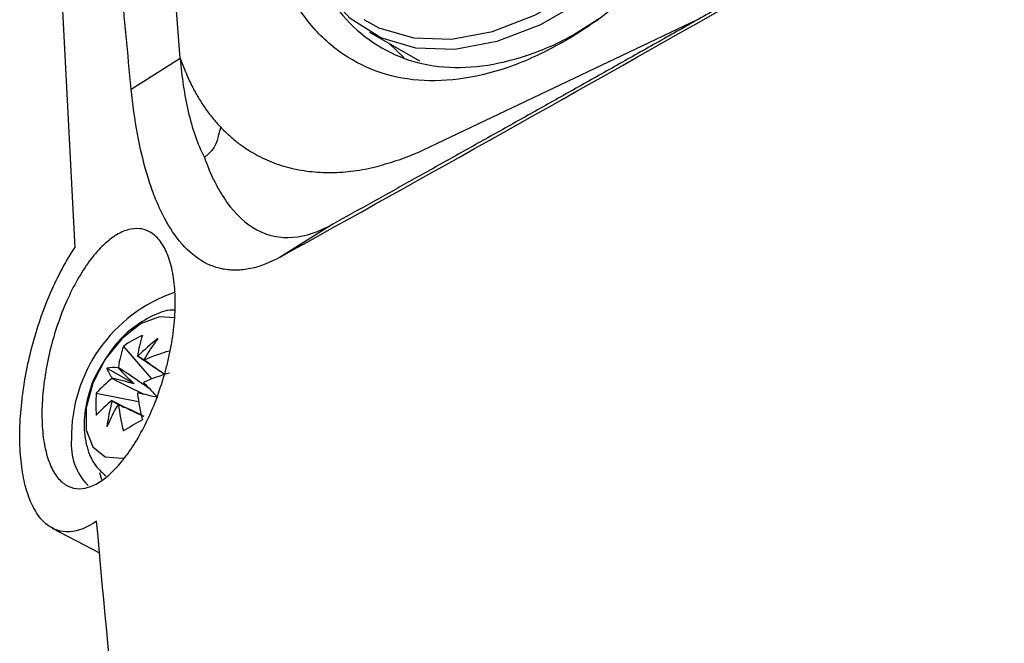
# Model space of a CAD drawing. Header units: millimetres. Extents: x 15440 to 16422, y 10215 to 11289.
# Tile 17 of 143: x 16186 to 16223, y 10329 to 10353. Entities that reach past the tile are written whole.
import ezdxf

# ---------------------------------------------------------------- set-up
doc = ezdxf.new("R2010")
doc.units = ezdxf.units.MM

msp = doc.modelspace()

# ---------------------------------------------------------------- linework, layer by layer
at = {"color": 7, "linetype": 'Continuous', "lineweight": 25}
for p, q in [((16191.977, 10351.398), (16191.46, 10358.115)), ((16187.355, 10355.745), (16187.947, 10344.165)), ((16211.716, 10352.869), (16201.253, 10347.886)), ((16199.199, 10352.4), (16201.108, 10351.297)), ((16190.101, 10350.226), (16191.977, 10351.398)), ((16197.799, 10345.066), (16195.793, 10343.812)), ((16189.802, 10340.401), (16190.882, 10339.156)), ((16190.212, 10338.97), (16189.17, 10339.572)), ((16188.768, 10338.61), (16190.386, 10338.297)), ((16188.897, 10335.59), (16188.971, 10335.318)), ((16187.085, 10333.466), (16188.894, 10332.523))]:
    msp.add_line(p, q, dxfattribs=at)
at = {"color": 7, "linetype": 'Continuous', "lineweight": 25, "flags": 128}
for points in [[(16216.347, 10366.613), (16215.633, 10364.436), (16214.681, 10362.278), (16213.518, 10360.196), (16212.172, 10358.245), (16210.681, 10356.474), (16209.082, 10354.931), (16207.417, 10353.656), (16205.73, 10352.682), (16204.065, 10352.035), (16202.466, 10351.732), (16200.975, 10351.78), (16199.629, 10352.179), (16198.466, 10352.917), (16197.514, 10353.976), (16196.8, 10355.328)], [(16198.982, 10352.875), (16199.558, 10352.565), (16200.876, 10352.175), (16202.338, 10352.128), (16203.904, 10352.425), (16205.535, 10353.059), (16207.188, 10354.013), (16208.818, 10355.262), (16210.385, 10356.774), (16211.846, 10358.508), (16213.164, 10360.42), (16214.304, 10362.46), (16215.236, 10364.573), (16215.937, 10366.706)], [(16200.516, 10351.429), (16200.512, 10351.433), (16199.957, 10351.962)], [(16191.752, 10341.489), (16191.177, 10341.524), (16190.458, 10341.256), (16189.739, 10340.694), (16189.107, 10339.908), (16188.637, 10338.991), (16188.387, 10338.054), (16188.387, 10337.211), (16188.637, 10336.563), (16189.107, 10336.188), (16189.739, 10336.132), (16189.83, 10336.149)]]:
    msp.add_lwpolyline(points, dxfattribs=at)
at = {"color": 7, "linetype": 'Continuous', "lineweight": 25}
for centre, radius, start, end in [((16193.651, 10336.945), 5.831, 108.9632, 180.8328), ((16192.317, 10336.886), 4.322, 114.4145, 125.5801), ((16194.29, 10339.523), 3.977, 160.9425, 172.7771), ((16195.167, 10335.388), 6.677, 127.3542, 136.0595), ((16197.533, 10335.875), 8.026, 143.0899, 149.9766), ((16193.561, 10339.102), 3.977, 160.9425, 172.7771), ((16190.301, 10339.632), 0.394, 81.617, 83.8276), ((16190.275, 10339.647), 0.394, 36.1634, 38.3737), ((16193.716, 10332.635), 7.888, 105.832, 113.3246), ((16189.429, 10337.853), 1.739, 84.3613, 98.5922), ((16190.789, 10340.206), 1.739, 201.3928, 215.6261), ((16190.91, 10338.577), 1.652, 141.626, 142.4756), ((16191.772, 10336.004), 3.977, 127.2203, 139.0558), ((16190.902, 10338.562), 1.652, 157.5242, 158.3738), ((16193.716, 10331.794), 7.888, 105.832, 113.3246), ((16189.058, 10339.647), 1.652, 337.5242, 338.3738), ((16405.147, 10539.736), 293.813, 223.09094, 223.24249), ((16193.07, 10338.189), 4.323, 174.4175, 185.5825), ((16189.049, 10339.631), 1.652, 321.626, 322.4756), ((16198.178, 10339.523), 7.888, 186.6728, 194.166), ((16122.861, 10048.526), 297.849, 76.75243, 76.90192), ((16191.772, 10335.163), 3.977, 127.2203, 139.0558), ((16195.792, 10336.47), 6.677, 163.9403, 172.6457), ((16196.552, 10334.178), 8.025, 150.0234, 156.9104), ((16189.684, 10338.562), 0.394, 216.1634, 218.3737), ((16189.658, 10338.577), 0.394, 261.617, 263.8276), ((16197.45, 10339.102), 7.888, 186.6728, 194.166), ((16196.603, 10326.232), 12.881, 118.1267, 121.868), ((16190.029, 10336.651), 2.217, 174.5655, 224.9628)]:
    msp.add_arc(centre, radius, start, end, dxfattribs=at)
for centre, major_axis, ratio, start_param, end_param in [((16190.156, 10339.062), (3.404, -2.148), 0.229118, 1.52409, 1.655403), ((16190.396, 10339.201), (2.651, -2.611), 0.078957, 4.485994, 4.720597), ((16190.104, 10338.695), (3.587, -0.99), 0.078991, 1.562573, 1.797176), ((16190.104, 10338.972), (3.562, -1.874), 0.229122, 4.627769, 4.759536)]:
    msp.add_ellipse(centre, major_axis=major_axis, ratio=ratio, start_param=start_param, end_param=end_param, dxfattribs=at)
for points, knots in [([(16195.793, 10343.812), (16201.238, 10346.831), (16207.155, 10350.151), (16215.188, 10354.707), (16216.827, 10355.638), (16220.17, 10357.543), (16221.876, 10358.517), (16227.084, 10361.499), (16230.66, 10363.555), (16241.707, 10369.932), (16249.4, 10374.406), (16261.403, 10381.433), (16265.482, 10383.828), (16270.677, 10386.887), (16271.721, 10387.502), (16273.814, 10388.737), (16274.863, 10389.356), (16278.016, 10391.218), (16280.127, 10392.466), (16282.248, 10393.722)], [0, 0, 0, 0, 0.25, 0.25, 0.3125, 0.3125, 0.375, 0.375, 0.5, 0.5, 0.75, 0.75, 0.875, 0.875, 0.90625, 0.90625, 0.9375, 0.9375, 1, 1, 1, 1]), ([(16282.525, 10393.977), (16282.119, 10393.737), (16281.308, 10393.257), (16280.095, 10392.539), (16278.886, 10391.825), (16277.681, 10391.113), (16276.482, 10390.404), (16275.286, 10389.699), (16274.096, 10388.996), (16272.909, 10388.297), (16271.728, 10387.601), (16270.55, 10386.907), (16269.378, 10386.217), (16268.21, 10385.529), (16267.046, 10384.845), (16265.887, 10384.164), (16264.732, 10383.486), (16263.582, 10382.81), (16262.436, 10382.138), (16261.295, 10381.469), (16260.159, 10380.803), (16257.357, 10379.162), (16252.943, 10376.582), (16247.014, 10373.128), (16241.231, 10369.77), (16235.612, 10366.52), (16230.159, 10363.379), (16224.876, 10360.348), (16219.748, 10357.419), (16215.88, 10355.22), (16213.169, 10353.685), (16211.547, 10352.767), (16209.944, 10351.862), (16208.359, 10350.969), (16206.793, 10350.089), (16205.247, 10349.22), (16203.718, 10348.364), (16202.209, 10347.52), (16200.719, 10346.689), (16199.246, 10345.869), (16198.282, 10345.334), (16197.799, 10345.066)], [0, 0, 0, 0, 0.0122425, 0.0244664, 0.0366722, 0.0488605, 0.0610319, 0.073187, 0.0853265, 0.0974509, 0.1095608, 0.1216569, 0.1337397, 0.1458099, 0.1578681, 0.1699149, 0.1819509, 0.1939768, 0.2059932, 0.2180006, 0.2299997, 0.2419912, 0.3070125, 0.3717963, 0.4364455, 0.5010636, 0.5651346, 0.6292379, 0.6934744, 0.7579444, 0.7797585, 0.8015997, 0.8234716, 0.8453781, 0.8673228, 0.8893094, 0.9113417, 0.9334232, 0.9555577, 0.9777488, 1, 1, 1, 1]), ([(16217.27, 10368.163), (16217.089, 10367.31), (16216.732, 10365.633), (16215.805, 10363.101), (16214.644, 10360.666), (16213.234, 10358.364), (16211.632, 10356.257), (16209.874, 10354.412), (16208.016, 10352.871), (16206.107, 10351.692), (16204.203, 10350.891), (16202.36, 10350.509), (16200.624, 10350.537), (16199.052, 10350.994), (16197.678, 10351.848), (16196.559, 10353.097), (16195.697, 10354.644), (16195.381, 10355.913), (16195.226, 10356.533)], [0, 0, 0, 0, 0.0647399, 0.1273032, 0.1898663, 0.2524268, 0.3149871, 0.3775212, 0.4400553, 0.5025564, 0.5650574, 0.6275365, 0.6900155, 0.7525201, 0.8150248, 0.8775672, 0.9401099, 1, 1, 1, 1]), ([(16190.101, 10350.226), (16189.972, 10351.576), (16189.755, 10353.831), (16189.584, 10356.087), (16189.515, 10356.992)], [0, 0, 0, 0, 0.598819, 1, 1, 1, 1]), ([(16192.648, 10294.974), (16195.582, 10298.28), (16198.721, 10301.51), (16202.904, 10305.451), (16203.754, 10306.235), (16205.476, 10307.79), (16206.348, 10308.56), (16208.999, 10310.854), (16210.812, 10312.358), (16220.097, 10319.753), (16228.238, 10325.273), (16241.534, 10332.948), (16246.114, 10335.386), (16255.567, 10340.025), (16260.44, 10342.226), (16267.968, 10345.348), (16270.515, 10346.358), (16274.389, 10347.829), (16275.691, 10348.312), (16278.304, 10349.26), (16279.617, 10349.726), (16286.216, 10352.011), (16291.598, 10353.704), (16297.083, 10355.263)], [0, 0, 0, 0, 0.125, 0.125, 0.15625, 0.15625, 0.1875, 0.1875, 0.25, 0.25, 0.5, 0.5, 0.625, 0.625, 0.75, 0.75, 0.8125, 0.8125, 0.84375, 0.84375, 0.875, 0.875, 1, 1, 1, 1]), ([(16197.106, 10354.843), (16197.331, 10354.376), (16197.803, 10353.398), (16198.854, 10352.287), (16200.14, 10351.475), (16201.636, 10351.05), (16203.266, 10351.017), (16205.014, 10351.396), (16206.592, 10352.021), (16207.572, 10352.664), (16207.949, 10352.91)], [0, 0, 0, 0, 0.1194576, 0.2504192, 0.3851831, 0.5160669, 0.6507515, 0.7815449, 0.9161351, 1, 1, 1, 1]), ([(16297.025, 10353.471), (16286.309, 10350.377), (16276.072, 10346.79), (16261.43, 10340.674), (16256.687, 10338.519), (16247.501, 10333.992), (16243.053, 10331.617), (16236.602, 10327.888), (16234.487, 10326.616), (16230.353, 10324.031), (16228.331, 10322.716), (16222.397, 10318.702), (16218.619, 10315.935), (16207.808, 10307.368), (16201.297, 10301.301), (16195.507, 10294.866)], [0, 0, 0, 0, 0.25, 0.25, 0.375, 0.375, 0.5, 0.5, 0.5625, 0.5625, 0.625, 0.625, 0.75, 0.75, 1, 1, 1, 1]), ([(16191.977, 10351.398), (16192.007, 10351.312), (16192.069, 10351.138), (16192.169, 10350.887), (16192.276, 10350.641), (16192.389, 10350.403), (16192.509, 10350.172), (16192.677, 10349.873), (16192.904, 10349.518), (16193.198, 10349.121), (16193.414, 10348.883), (16193.522, 10348.764)], [0, 0, 0, 0, 0.083414, 0.166722, 0.249981, 0.333246, 0.416574, 0.500021, 0.666729, 0.833239, 1, 1, 1, 1]), ([(16195.793, 10343.812), (16195.401, 10343.595), (16195.021, 10343.448), (16194.471, 10343.332), (16194.291, 10343.312), (16193.937, 10343.306), (16193.762, 10343.321), (16193.26, 10343.42), (16192.948, 10343.555), (16192.369, 10343.953), (16192.099, 10344.218), (16191.617, 10344.848), (16191.402, 10345.214), (16191.113, 10345.832), (16191.023, 10346.05), (16190.855, 10346.502), (16190.777, 10346.736), (16190.418, 10347.945), (16190.222, 10349.035), (16190.101, 10350.226)], [0, 0, 0, 0, 0.125, 0.125, 0.1875, 0.1875, 0.25, 0.25, 0.375, 0.375, 0.5, 0.5, 0.625, 0.625, 0.6875, 0.6875, 0.75, 0.75, 1, 1, 1, 1]), ([(16193.522, 10348.764), (16193.576, 10348.709), (16193.683, 10348.599), (16193.85, 10348.444), (16194.021, 10348.296), (16194.198, 10348.156), (16194.379, 10348.024), (16194.566, 10347.9), (16194.916, 10347.688), (16195.452, 10347.427), (16196.205, 10347.188), (16197.002, 10347.053), (16197.699, 10347.029), (16198.272, 10347.061), (16198.708, 10347.113), (16199.151, 10347.189), (16199.45, 10347.261), (16199.6, 10347.298)], [0, 0, 0, 0, 0.035769, 0.071485, 0.107169, 0.142845, 0.178533, 0.214258, 0.25004, 0.374997, 0.500007, 0.624964, 0.749973, 0.81253, 0.874974, 0.937424, 1, 1, 1, 1]), ([(16280.289, 10348.077), (16275.964, 10346.463), (16266.757, 10343.026), (16253.566, 10336.941), (16240.614, 10330.039), (16228.56, 10322.523), (16217.478, 10314.438), (16207.324, 10305.867), (16201.46, 10299.756), (16198.529, 10296.702)], [0, 0, 0, 0, 0.128673, 0.273939, 0.419231, 0.564499, 0.709729, 0.854922, 1, 1, 1, 1]), ([(16192.895, 10347.611), (16193.135, 10346.945), (16193.712, 10345.789), (16194.858, 10344.716), (16196.254, 10344.431), (16197.28, 10344.778), (16197.799, 10345.066)], [0.92053476, 0.92053476, 0.92053476, 0.92053476, 0.94040107, 0.96026738, 0.98013369, 1, 1, 1, 1]), ([(16191.69, 10343.202), (16191.737, 10342.95), (16191.766, 10342.681), (16191.791, 10342.111), (16191.786, 10341.805), (16191.742, 10341.183), (16191.703, 10340.865), (16191.621, 10340.38), (16191.589, 10340.216), (16191.519, 10339.891), (16191.481, 10339.73), (16191.355, 10339.248), (16191.257, 10338.931), (16191.036, 10338.308), (16190.915, 10338.01), (16190.655, 10337.442), (16190.514, 10337.168), (16190.22, 10336.663), (16190.068, 10336.431), (16189.754, 10336.01), (16189.591, 10335.82), (16189.266, 10335.497), (16189.104, 10335.362), (16188.779, 10335.148), (16188.616, 10335.069), (16188.305, 10334.975), (16188.154, 10334.958), (16187.863, 10334.99), (16187.725, 10335.038), (16187.471, 10335.197), (16187.354, 10335.308), (16187.144, 10335.595), (16187.053, 10335.766), (16186.899, 10336.164), (16186.836, 10336.394), (16186.744, 10336.891), (16186.714, 10337.159), (16186.694, 10337.592), (16186.691, 10337.741), (16186.694, 10338.042), (16186.706, 10338.349), (16186.733, 10338.664), (16186.769, 10338.985), (16186.791, 10339.148), (16186.868, 10339.636), (16186.933, 10339.96), (16187.093, 10340.606), (16187.188, 10340.929), (16187.398, 10341.548), (16187.514, 10341.846), (16187.77, 10342.423), (16187.907, 10342.696), (16188.194, 10343.2), (16188.345, 10343.435), (16188.66, 10343.862), (16188.821, 10344.049), (16189.065, 10344.292), (16189.147, 10344.366), (16189.312, 10344.502), (16189.396, 10344.564), (16189.645, 10344.725), (16189.807, 10344.802), (16190.127, 10344.894), (16190.286, 10344.91), (16190.584, 10344.875), (16190.724, 10344.825), (16190.988, 10344.662), (16191.11, 10344.546), (16191.325, 10344.259), (16191.419, 10344.087), (16191.579, 10343.682), (16191.643, 10343.454), (16191.69, 10343.202)], [0, 0, 0, 0, 0.03125, 0.03125, 0.0625, 0.0625, 0.09375, 0.09375, 0.109375, 0.109375, 0.125, 0.125, 0.15625, 0.15625, 0.1875, 0.1875, 0.21875, 0.21875, 0.25, 0.25, 0.28125, 0.28125, 0.3125, 0.3125, 0.34375, 0.34375, 0.375, 0.375, 0.40625, 0.40625, 0.4375, 0.4375, 0.46875, 0.46875, 0.5, 0.5, 0.53125, 0.53125, 0.546875, 0.546875, 0.5625, 0.578125, 0.578125, 0.59375, 0.59375, 0.625, 0.625, 0.65625, 0.65625, 0.6875, 0.6875, 0.71875, 0.71875, 0.75, 0.75, 0.78125, 0.78125, 0.796875, 0.796875, 0.8125, 0.8125, 0.84375, 0.84375, 0.875, 0.875, 0.90625, 0.90625, 0.9375, 0.9375, 0.96875, 0.96875, 1, 1, 1, 1]), ([(16188.781, 10333.731), (16188.421, 10333.48), (16188.075, 10333.343), (16187.412, 10333.304), (16187.112, 10333.405), (16186.714, 10333.742), (16186.593, 10333.883), (16186.376, 10334.221), (16186.279, 10334.418), (16186.112, 10334.868), (16186.044, 10335.117), (16185.937, 10335.655), (16185.898, 10335.946), (16185.851, 10336.567), (16185.844, 10336.89), (16185.859, 10337.56), (16185.883, 10337.909), (16185.96, 10338.618), (16186.012, 10338.974), (16186.146, 10339.689), (16186.228, 10340.052), (16186.415, 10340.763), (16186.521, 10341.11), (16186.754, 10341.79), (16186.884, 10342.125), (16187.16, 10342.763), (16187.306, 10343.066), (16187.614, 10343.64), (16187.777, 10343.913), (16187.947, 10344.165)], [0, 0, 0, 0, 0.125, 0.125, 0.25, 0.25, 0.3125, 0.3125, 0.375, 0.375, 0.4375, 0.4375, 0.5, 0.5, 0.5625, 0.5625, 0.625, 0.625, 0.6875, 0.6875, 0.75, 0.75, 0.8125, 0.8125, 0.875, 0.875, 0.9375, 0.9375, 1, 1, 1, 1]), ([(16191.776, 10341.782), (16191.742, 10341.783), (16191.447, 10341.795), (16190.884, 10341.571), (16190.125, 10341.118), (16189.424, 10340.431), (16189.076, 10339.852), (16188.909, 10339.575)], [0, 0, 0, 0, 0.029035, 0.251783, 0.494863, 0.758192, 1, 1, 1, 1]), ([(16191.386, 10339.32), (16191.098, 10339.515), (16190.751, 10339.749), (16190.403, 10339.983), (16190.344, 10340.023)], [0, 0, 0, 0, 0.828703, 1, 1, 1, 1]), ([(16190.593, 10339.879), (16190.648, 10339.842), (16190.918, 10339.658), (16191.188, 10339.473), (16191.403, 10339.326)], [0, 0, 0, 0, 0.202063, 1, 1, 1, 1]), ([(16188.909, 10339.575), (16188.89, 10339.546), (16188.671, 10339.217), (16188.426, 10338.476), (16188.255, 10337.48), (16188.372, 10336.579), (16188.66, 10335.877), (16188.997, 10335.578), (16189.131, 10335.458)], [0, 0, 0, 0, 0.021735, 0.246343, 0.478124, 0.684837, 0.873872, 1, 1, 1, 1]), ([(16189.615, 10339.602), (16189.675, 10339.562), (16190.054, 10339.308), (16190.432, 10339.052), (16190.751, 10338.837)], [0, 0, 0, 0, 0.157279, 1, 1, 1, 1]), ([(16190.598, 10338.569), (16190.252, 10338.738), (16189.84, 10338.938), (16189.431, 10339.139), (16189.366, 10339.171)], [0, 0, 0, 0, 0.842895, 1, 1, 1, 1]), ([(16189.366, 10338.33), (16189.431, 10338.298), (16189.834, 10338.1), (16190.239, 10337.903), (16190.579, 10337.738)], [0, 0, 0, 0, 0.1596, 1, 1, 1, 1]), ([(16190.571, 10337.726), (16190.312, 10337.85), (16189.994, 10338.003), (16189.675, 10338.157), (16189.615, 10338.186)], [0, 0, 0, 0, 0.813198, 1, 1, 1, 1]), ([(16192.648, 10294.974), (16191.942, 10301.522), (16191.265, 10308.025), (16189.974, 10320.942), (16189.358, 10327.356), (16188.781, 10333.731)], [0, 0, 0, 0, 0.5, 0.5, 1, 1, 1, 1])]:
    msp.add_open_spline(points, degree=3, knots=knots, dxfattribs=at)
for points in [[(16191.977, 10351.398), (16192.004, 10351.044), (16192.08, 10350.35), (16192.266, 10349.361), (16192.53, 10348.437), (16192.763, 10347.875), (16192.895, 10347.611)], [(16193.522, 10348.764), (16193.351, 10348.228), (16193.387, 10348.001), (16192.895, 10347.611)], [(16201.253, 10347.886), (16201.113, 10347.823), (16200.834, 10347.704), (16200.418, 10347.546), (16200.006, 10347.409), (16199.735, 10347.333), (16199.6, 10347.298)]]:
    msp.add_open_spline(points, degree=3, dxfattribs=at)

doc.saveas('drawing.dxf')
